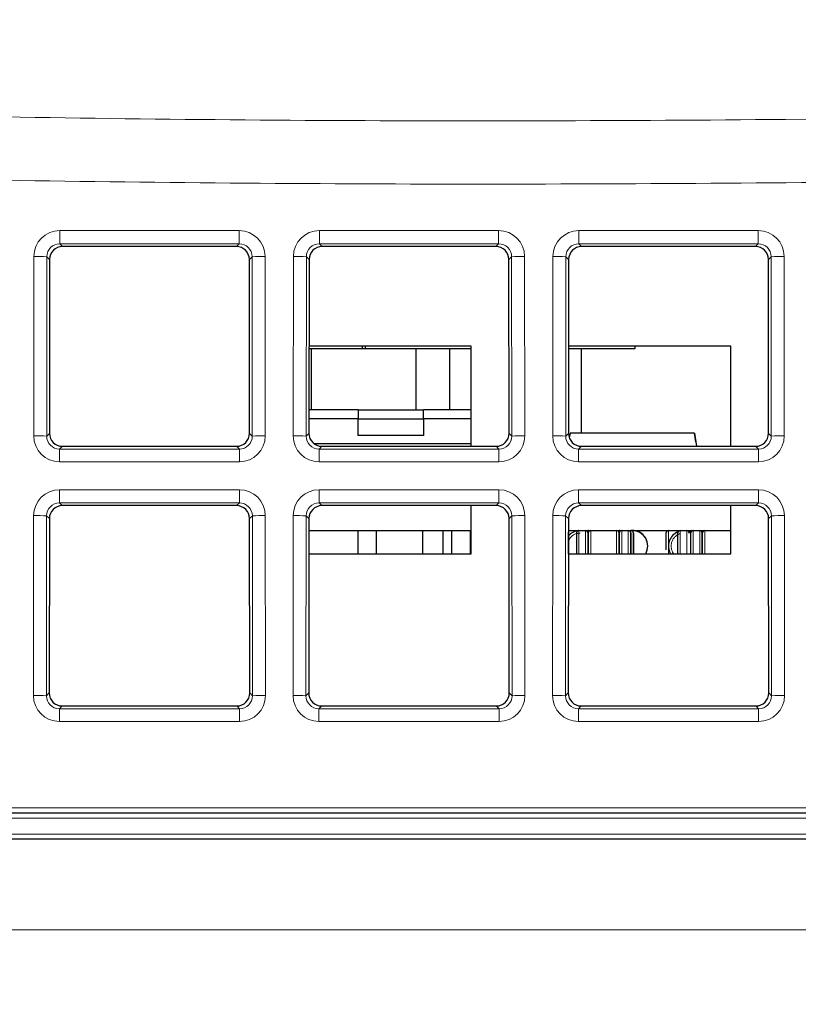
# Paper-space layout 'Blatt5' of a CAD drawing. Header units: millimetres. Extents: x 5 to 418, y 2 to 292.
# Tile 16 of 33: x 175 to 190, y 217 to 236. Entities that reach past the tile are written whole.
import ezdxf

# ---------------------------------------------------------------- set-up
doc = ezdxf.new("R2010")
doc.units = ezdxf.units.MM
doc.layers.add('SLD-0', color=7, linetype='Continuous')
doc.styles.add('SLDTEXTSTYLE1', font='TXT', dxfattribs={"width": 0.605})
doc.dimstyles.new('SLDDIMSTYLE4', dxfattribs={"dimtxt": 3.5, "dimasz": 3.302, "dimexe": 0, "dimexo": 0.0625, "dimgap": 0.875, "dimtad": 1, "dimlfac": 2, "dimrnd": 1e-09, "dimzin": 12, "dimdsep": 46, "dimtxsty": 'SLDTEXTSTYLE1', "dimsah": 1, "dimcen": 0.09, "dimadec": 0, "dimazin": 3, "dimtfac": 1, "dimtofl": 0, "dimtmove": 0, "dimatfit": 3, "dimfxl": 1, "dimfrac": 2, "dimtolj": 1, "dimtzin": 12, "dimarcsym": 0})

# ---------------------------------------------------------------- blocks, each defined once
blk = doc.blocks.new('_D_29')
at = {"layer": 'SLD-0', "color": 7}
for p, q in [((124.452, 158.08), (124.452, 265.479)), ((320.452, 158.08), (320.452, 265.479)), ((124.452, 264.479), (320.452, 264.479))]:
    blk.add_line(p, q, dxfattribs=at)
for points in [[(124.452, 264.479), (127.754, 263.971), (127.754, 264.987)], [(320.452, 264.479), (317.15, 264.987), (317.15, 263.971)]]:
    blk.add_solid(points, dxfattribs=at)
at = {"layer": 'SLD-0', "color": 7, "insert": (218.442, 268.99), "char_height": 3.5, "attachment_point": 1, "style": 'SLDTEXTSTYLE1'}
blk.add_mtext('392', dxfattribs=at)

psp = doc.layouts.new('Blatt5')

# ---------------------------------------------------------------- linework, layer by layer
at = {"color": 7, "linetype": 'Continuous', "lineweight": 18}
for p, q in [((176.2251, 231.7606), (179.6795, 231.7606)), ((176.2251, 231.5066), (176.2251, 231.7606)), ((179.6795, 231.5066), (179.6795, 231.7606)), ((181.2251, 231.7606), (184.6795, 231.7606)), ((181.2251, 231.5066), (181.2251, 231.7606)), ((184.6795, 231.5066), (184.6795, 231.7606)), ((186.2251, 231.7606), (189.6795, 231.7606)), ((186.2251, 231.5066), (186.2251, 231.7606)), ((189.6795, 231.5066), (189.6795, 231.7606)), ((179.6795, 231.5066), (176.2251, 231.5066)), ((176.2251, 231.5066), (176.2779, 231.4538)), ((179.6267, 231.4538), (179.6795, 231.5066)), ((184.6795, 231.5066), (181.2251, 231.5066)), ((181.2251, 231.5066), (181.2779, 231.4538)), ((184.6267, 231.4538), (184.6795, 231.5066)), ((189.6795, 231.5066), (186.2251, 231.5066)), ((186.2251, 231.5066), (186.2779, 231.4538)), ((189.6267, 231.4538), (189.6795, 231.5066)), ((175.7222, 227.8033), (175.7253, 231.2618)), ((175.975, 231.2574), (175.9718, 227.7989)), ((176.028, 231.2044), (175.975, 231.2574)), ((179.9296, 231.2574), (179.8766, 231.2044)), ((179.9328, 227.7989), (179.9296, 231.2574)), ((180.1793, 231.2618), (180.1824, 227.8033)), ((180.7222, 227.8033), (180.7253, 231.2618)), ((180.975, 231.2574), (180.9718, 227.7989)), ((181.028, 231.2044), (180.975, 231.2574)), ((184.9296, 231.2574), (184.8766, 231.2044)), ((184.9328, 227.7989), (184.9296, 231.2574)), ((185.1793, 231.2618), (185.1824, 227.8033)), ((185.7222, 227.8033), (185.7253, 231.2618)), ((185.975, 231.2574), (185.9718, 227.7989)), ((186.028, 231.2044), (185.975, 231.2574)), ((189.9296, 231.2574), (189.8766, 231.2044)), ((189.9328, 227.7989), (189.9296, 231.2574)), ((190.1793, 231.2618), (190.1824, 227.8033)), ((175.9718, 227.7989), (176.025, 227.8521)), ((179.8796, 227.8521), (179.9328, 227.7989)), ((180.9718, 227.7989), (181.025, 227.8521)), ((184.8796, 227.8521), (184.9328, 227.7989)), ((185.9718, 227.7989), (186.025, 227.8521)), ((189.8796, 227.8521), (189.9328, 227.7989)), ((176.2744, 227.6022), (176.221, 227.5488)), ((179.6836, 227.5488), (179.6302, 227.6022)), ((181.2744, 227.6022), (181.221, 227.5488)), ((184.6836, 227.5488), (184.6302, 227.6022)), ((186.2744, 227.6022), (186.221, 227.5488)), ((189.6836, 227.5488), (189.6302, 227.6022)), ((176.221, 227.3035), (176.221, 227.5488)), ((176.221, 227.5488), (179.6836, 227.5488)), ((179.6836, 227.3035), (179.6836, 227.5488)), ((181.221, 227.3035), (181.221, 227.5488)), ((181.221, 227.5488), (184.6836, 227.5488)), ((184.6836, 227.3035), (184.6836, 227.5488)), ((186.221, 227.3035), (186.221, 227.5488)), ((186.221, 227.5488), (189.6836, 227.5488)), ((189.6836, 227.3035), (189.6836, 227.5488)), ((179.6836, 227.3035), (176.221, 227.3035)), ((184.6836, 227.3035), (181.221, 227.3035)), ((189.6836, 227.3035), (186.221, 227.3035)), ((176.2205, 226.7652), (179.6841, 226.7652)), ((176.2205, 226.5112), (176.2205, 226.7652)), ((179.6841, 226.5112), (179.6841, 226.7652)), ((181.2205, 226.7652), (184.6841, 226.7652)), ((181.2205, 226.5112), (181.2205, 226.7652)), ((184.6841, 226.5112), (184.6841, 226.7652)), ((186.2205, 226.7652), (189.6841, 226.7652)), ((186.2205, 226.5112), (186.2205, 226.7652)), ((189.6841, 226.5112), (189.6841, 226.7652)), ((179.6841, 226.5112), (176.2205, 226.5112)), ((176.2205, 226.5112), (176.2733, 226.4584)), ((179.6312, 226.4584), (179.6841, 226.5112)), ((184.6841, 226.5112), (181.2205, 226.5112)), ((181.2205, 226.5112), (181.2733, 226.4584)), ((184.6312, 226.4584), (184.6841, 226.5112)), ((189.6841, 226.5112), (186.2205, 226.5112)), ((186.2205, 226.5112), (186.2733, 226.4584)), ((189.6312, 226.4584), (189.6841, 226.5112)), ((175.7176, 222.7987), (175.7208, 226.2663)), ((175.9704, 226.262), (175.9672, 222.7944)), ((176.0235, 226.2089), (175.9704, 226.262)), ((179.9342, 226.262), (179.8811, 226.2089)), ((179.9373, 222.7944), (179.9342, 226.262)), ((180.1838, 226.2663), (180.187, 222.7987)), ((180.7176, 222.7987), (180.7208, 226.2663)), ((180.9704, 226.262), (180.9672, 222.7944)), ((181.0235, 226.2089), (180.9704, 226.262)), ((184.9342, 226.262), (184.8811, 226.2089)), ((184.9373, 222.7944), (184.9342, 226.262)), ((185.1838, 226.2663), (185.187, 222.7987)), ((185.7176, 222.7987), (185.7208, 226.2663)), ((185.9704, 226.262), (185.9672, 222.7944)), ((186.0235, 226.2089), (185.9704, 226.262)), ((189.9342, 226.262), (189.8811, 226.2089)), ((189.9373, 222.7944), (189.9342, 226.262)), ((190.1838, 226.2663), (190.187, 222.7987)), ((186.2273, 225.5298), (186.2273, 225.9798)), ((186.3523, 225.5298), (186.3523, 225.9798)), ((186.4023, 225.9798), (186.4023, 225.5298)), ((186.4523, 225.9798), (186.4523, 225.5298)), ((186.9523, 225.5298), (186.9523, 225.9798)), ((187.0023, 225.5298), (187.0023, 225.9798)), ((187.0523, 225.5298), (187.0523, 225.9798)), ((187.1773, 225.5298), (187.1773, 225.9798)), ((187.2273, 225.9798), (187.2273, 225.5298)), ((187.9523, 225.9798), (187.9523, 225.5298)), ((188.1773, 225.9798), (188.1773, 225.5298)), ((188.3023, 225.9798), (188.3023, 225.5298)), ((188.4023, 225.9798), (188.4023, 225.9731)), ((188.4273, 225.5298), (188.4273, 225.9798)), ((188.5523, 225.5298), (188.5523, 225.9798)), ((188.6523, 225.9798), (188.6523, 225.5298)), ((175.9672, 222.7944), (176.0204, 222.8475)), ((179.8842, 222.8475), (179.9373, 222.7944)), ((180.9672, 222.7944), (181.0204, 222.8475)), ((184.8842, 222.8475), (184.9373, 222.7944)), ((185.9672, 222.7944), (186.0204, 222.8475)), ((189.8842, 222.8475), (189.9373, 222.7944)), ((176.2698, 222.5976), (176.2164, 222.5442)), ((176.2164, 222.2989), (176.2164, 222.5442)), ((176.2164, 222.5442), (179.6881, 222.5442)), ((179.6881, 222.5442), (179.6348, 222.5976)), ((179.6881, 222.2989), (179.6881, 222.5442)), ((181.2698, 222.5976), (181.2164, 222.5442)), ((181.2164, 222.2989), (181.2164, 222.5442)), ((181.2164, 222.5442), (184.6881, 222.5442)), ((184.6881, 222.5442), (184.6348, 222.5976)), ((184.6881, 222.2989), (184.6881, 222.5442)), ((186.2698, 222.5976), (186.2164, 222.5442)), ((186.2164, 222.2989), (186.2164, 222.5442)), ((186.2164, 222.5442), (189.6881, 222.5442)), ((189.6881, 222.5442), (189.6348, 222.5976)), ((189.6881, 222.2989), (189.6881, 222.5442)), ((179.6881, 222.2989), (176.2164, 222.2989)), ((184.6881, 222.2989), (181.2164, 222.2989)), ((189.6881, 222.2989), (186.2164, 222.2989)), ((142.4844, 220.6315), (221.4566, 220.6315)), ((221.4231, 220.435), (142.9293, 220.435)), ((142.9456, 220.1245), (221.3684, 220.1245)), ((141.7023, 218.2798), (303.2023, 218.2798))]:
    psp.add_line(p, q, dxfattribs=at)
at = {"color": 7, "linetype": 'Continuous', "lineweight": 25}
for p, q in [((179.6267, 231.4538), (176.2779, 231.4538)), ((184.6267, 231.4538), (181.2779, 231.4538)), ((189.6267, 231.4538), (186.2779, 231.4538)), ((176.028, 231.2044), (176.025, 227.8521)), ((179.8796, 227.8521), (179.8766, 231.2044)), ((181.028, 231.2044), (181.025, 227.8521)), ((184.8796, 227.8521), (184.8766, 231.2044)), ((186.028, 231.2044), (186.025, 227.8521)), ((189.8796, 227.8521), (189.8766, 231.2044)), ((184.1523, 229.5298), (181.0265, 229.5298)), ((182.1061, 229.4798), (181.0265, 229.4798)), ((181.0761, 228.3048), (181.0761, 229.4798)), ((182.0561, 229.4798), (182.0561, 229.5298)), ((184.1523, 229.4798), (182.0561, 229.4798)), ((182.1061, 229.5298), (182.1061, 229.4798)), ((183.0861, 229.4798), (183.0861, 228.3048)), ((183.7361, 228.3048), (183.7361, 229.4798)), ((184.1523, 227.6022), (184.1523, 229.5298)), ((189.1523, 229.5298), (186.0265, 229.5298)), ((187.3061, 229.4798), (186.0265, 229.4798)), ((186.2761, 227.8548), (186.2761, 229.4798)), ((187.3061, 229.5298), (187.3061, 229.4798)), ((187.3061, 229.5298), (187.3061, 229.4798)), ((187.3061, 229.4798), (187.3061, 229.4798)), ((189.1523, 227.6022), (189.1523, 229.5298)), ((181.9753, 228.3048), (181.0254, 228.3048)), ((181.9753, 228.3048), (183.2293, 228.3048)), ((184.1523, 228.3048), (183.2293, 228.3048)), ((181.967, 228.1298), (181.0252, 228.1298)), ((181.967, 228.1298), (183.2375, 228.1298)), ((184.1523, 228.1298), (183.2375, 228.1298)), ((183.2351, 227.8121), (181.9695, 227.8121)), ((186.0552, 227.8548), (186.0397, 227.7671)), ((188.4494, 227.8548), (186.0552, 227.8548)), ((188.4494, 227.8548), (188.4939, 227.6022)), ((188.4494, 227.8548), (188.4939, 227.6022)), ((188.4494, 227.8548), (188.4494, 227.8548)), ((188.4785, 227.6898), (188.4494, 227.8548)), ((188.4494, 227.8548), (188.4785, 227.6898)), ((176.2744, 227.6022), (179.6302, 227.6022)), ((181.1212, 227.6548), (184.1523, 227.6548)), ((181.2744, 227.6022), (184.6302, 227.6022)), ((186.2744, 227.6022), (189.6302, 227.6022)), ((188.4785, 227.6898), (188.4785, 227.6898)), ((179.6312, 226.4584), (176.2733, 226.4584)), ((184.6312, 226.4584), (181.2733, 226.4584)), ((184.1523, 225.5298), (184.1523, 226.4584)), ((189.6312, 226.4584), (186.2733, 226.4584)), ((189.1523, 225.5298), (189.1523, 226.4584)), ((176.0235, 226.2089), (176.0204, 222.8475)), ((179.8842, 222.8475), (179.8811, 226.2089)), ((181.0235, 226.2089), (181.0204, 222.8475)), ((184.8842, 222.8475), (184.8811, 226.2089)), ((186.0235, 226.2089), (186.0204, 222.8475)), ((189.8842, 222.8475), (189.8811, 226.2089)), ((181.0232, 225.9798), (184.1523, 225.9798)), ((181.971, 225.5298), (181.971, 225.9798)), ((182.3246, 225.5298), (182.3246, 225.9798)), ((183.2111, 225.9798), (183.2111, 225.5298)), ((183.6111, 225.5298), (183.6111, 225.9798)), ((183.7741, 225.9798), (183.7741, 225.5298)), ((184.1277, 225.9798), (184.1277, 225.5298)), ((186.0232, 225.9798), (189.1523, 225.9798)), ((186.1511, 225.9622), (186.1511, 225.9798)), ((188.3618, 225.9591), (188.334, 225.9684)), ((188.3618, 225.9591), (188.334, 225.9684)), ((188.3523, 225.9798), (188.3879, 225.9776)), ((181.0228, 225.5298), (184.1523, 225.5298)), ((186.0228, 225.5298), (189.1523, 225.5298)), ((176.2698, 222.5976), (179.6348, 222.5976)), ((181.2698, 222.5976), (184.6348, 222.5976)), ((186.2698, 222.5976), (189.6348, 222.5976)), ((221.4566, 220.5298), (142.4844, 220.5298)), ((303.2023, 220.0298), (141.7023, 220.0298))]:
    psp.add_line(p, q, dxfattribs=at)
at = {"color": 7, "linetype": 'Continuous', "lineweight": 25, "flags": 128}
for points in [[(184.1277, 225.9582), (184.1458, 225.9512), (184.1523, 225.9484)], [(184.1523, 225.9484), (184.1458, 225.9512), (184.1277, 225.9582)], [(188.3167, 225.9776), (188.3523, 225.9798), (188.3879, 225.9776)]]:
    psp.add_lwpolyline(points, dxfattribs=at)
at = {"color": 7, "linetype": 'Continuous', "lineweight": 18}
for centre, start, end in [((175.7797, 227.2308), 87.22407, 90.77349), ((180.1248, 227.2308), 89.22651, 92.77593), ((180.7797, 227.2308), 87.22407, 90.77349), ((185.1248, 227.2308), 89.22651, 92.77593), ((185.7797, 227.2308), 87.22407, 90.77349), ((190.1248, 227.2308), 89.22651, 92.77593), ((175.7766, 223.7724), 87.22407, 90.77349), ((180.128, 223.7724), 89.22651, 92.77593), ((180.7766, 223.7724), 87.22407, 90.77349), ((185.128, 223.7724), 89.22651, 92.77593), ((185.7766, 223.7724), 87.22407, 90.77349), ((190.128, 223.7724), 89.22651, 92.77593), ((175.7752, 222.2354), 87.22407, 90.77349), ((180.1294, 222.2354), 89.22651, 92.77593), ((180.7752, 222.2354), 87.22407, 90.77349), ((185.1294, 222.2354), 89.22651, 92.77593), ((185.7752, 222.2354), 87.22407, 90.77349), ((190.1294, 222.2354), 89.22651, 92.77593), ((175.772, 218.7678), 87.22407, 90.77349), ((180.1326, 218.7678), 89.22651, 92.77593), ((180.772, 218.7678), 87.22407, 90.77349), ((185.1326, 218.7678), 89.22651, 92.77593), ((185.772, 218.7678), 87.22407, 90.77349), ((190.1326, 218.7678), 89.22651, 92.77593)]:
    psp.add_arc(centre, 4.0313, start, end, dxfattribs=at)
at = {"color": 7, "linetype": 'Continuous', "lineweight": 25}
for centre, radius, start, end in [((185.9773, 225.9298), 0.05, 0, 23.29177), ((186.2523, 225.6798), 0.3, 98.0265, 139.30766), ((186.2273, 225.9298), 0.05, 90, 180), ((186.3523, 225.9298), 0.05, 0, 90), ((186.4523, 225.9298), 0.05, 90, 180), ((186.4023, 225.9298), 0.05, 59.99952, 90), ((186.9523, 225.9298), 0.05, 0, 90), ((187.0523, 225.9298), 0.05, 90, 180), ((187.0023, 225.9298), 0.05, 59.99952, 90), ((187.1773, 225.9298), 0.05, 0, 90), ((187.2273, 225.9298), 0.05, 0, 90), ((187.2523, 225.6798), 0.3, 330, 93.39465), ((187.2523, 225.6798), 0.3, 330, 90), ((187.9523, 225.9298), 0.05, 90, 180), ((188.2523, 225.6798), 0.3, 113.11072, 210), ((188.1773, 225.9298), 0.05, 90, 180), ((188.3023, 225.9298), 0.05, 0, 90), ((188.4023, 225.9298), 0.05, 90, 180), ((188.4273, 225.9298), 0.05, 90, 180), ((188.5523, 225.9298), 0.05, 0, 90), ((188.6523, 225.9298), 0.05, 90, 180)]:
    psp.add_arc(centre, radius, start, end, dxfattribs=at)
at = {"color": 7, "linetype": 'Continuous', "lineweight": 18}
for centre, major_axis, ratio, start_param, end_param in [((176.226, 231.2604), (0.4261, -0.2634), 0.9979617, 2.1253446, 3.6934019), ((179.6786, 231.2604), (0.4261, 0.2634), 0.9979617, 5.7313761, 7.2994334), ((181.226, 231.2604), (0.4261, -0.2634), 0.9979617, 2.1253446, 3.6934019), ((184.6786, 231.2604), (0.4261, 0.2634), 0.9979617, 5.7313761, 7.2994334), ((186.226, 231.2604), (0.4261, -0.2634), 0.9979617, 2.1253446, 3.6934019), ((189.6786, 231.2604), (0.4261, 0.2634), 0.9979617, 5.7313761, 7.2994334), ((176.226, 231.256), (0.2008, -0.1516), 0.9933986, 2.2177606, 3.7858179), ((179.6786, 231.256), (0.2008, 0.1516), 0.9933986, 5.6389601, 7.2070174), ((181.226, 231.256), (0.2008, -0.1516), 0.9933986, 2.2177606, 3.7858179), ((184.6786, 231.256), (0.2008, 0.1516), 0.9933986, 5.6389601, 7.2070174), ((186.226, 231.256), (0.2008, -0.1516), 0.9933986, 2.2177606, 3.7858179), ((189.6786, 231.256), (0.2008, 0.1516), 0.9933986, 5.6389601, 7.2070174), ((176.2229, 227.8047), (0.3089, 0.3955), 0.9962403, 2.234797, 3.8028543), ((176.2229, 227.8003), (0.1619, 0.1938), 0.9898801, 2.2670539, 3.8351112), ((179.6817, 227.8047), (-0.3089, 0.3955), 0.9962403, 2.480331, 4.0483883), ((179.6817, 227.8003), (-0.1619, 0.1938), 0.9898801, 2.4480741, 4.0161314), ((181.2229, 227.8047), (0.3089, 0.3955), 0.9962403, 2.234797, 3.8028543), ((181.2229, 227.8003), (0.1619, 0.1938), 0.9898801, 2.2670539, 3.8351112), ((184.6817, 227.8047), (-0.3089, 0.3955), 0.9962403, 2.480331, 4.0483883), ((184.6817, 227.8003), (-0.1619, 0.1938), 0.9898801, 2.4480741, 4.0161314), ((186.2229, 227.8047), (0.3089, 0.3955), 0.9962403, 2.234797, 3.8028543), ((186.2229, 227.8003), (0.1619, 0.1938), 0.9898801, 2.2670539, 3.8351112), ((189.6817, 227.8047), (-0.3089, 0.3955), 0.9962403, 2.480331, 4.0483883), ((189.6817, 227.8003), (-0.1619, 0.1938), 0.9898801, 2.4480741, 4.0161314), ((176.2214, 226.265), (0.4261, -0.2634), 0.9979617, 2.1253446, 3.6934019), ((179.6831, 226.265), (0.4261, 0.2634), 0.9979617, 5.7313761, 7.2994334), ((181.2214, 226.265), (0.4261, -0.2634), 0.9979617, 2.1253446, 3.6934019), ((184.6831, 226.265), (0.4261, 0.2634), 0.9979617, 5.7313761, 7.2994334), ((186.2214, 226.265), (0.4261, -0.2634), 0.9979617, 2.1253446, 3.6934019), ((189.6831, 226.265), (0.4261, 0.2634), 0.9979617, 5.7313761, 7.2994334), ((176.2214, 226.2606), (0.2008, -0.1516), 0.9933986, 2.2177606, 3.7858179), ((179.6831, 226.2606), (0.2008, 0.1516), 0.9933986, 5.6389601, 7.2070174), ((181.2214, 226.2606), (0.2008, -0.1516), 0.9933986, 2.2177606, 3.7858179), ((184.6831, 226.2606), (0.2008, 0.1516), 0.9933986, 5.6389601, 7.2070174), ((186.2214, 226.2606), (0.2008, -0.1516), 0.9933986, 2.2177606, 3.7858179), ((189.6831, 226.2606), (0.2008, 0.1516), 0.9933986, 5.6389601, 7.2070174), ((176.2183, 222.8001), (0.3089, 0.3955), 0.9962403, 2.234797, 3.8028543), ((176.2183, 222.7957), (0.1619, 0.1938), 0.9898801, 2.2670539, 3.8351112), ((179.6863, 222.8001), (-0.3089, 0.3955), 0.9962403, 2.480331, 4.0483883), ((179.6863, 222.7957), (-0.1619, 0.1938), 0.9898801, 2.4480741, 4.0161314), ((181.2183, 222.8001), (0.3089, 0.3955), 0.9962403, 2.234797, 3.8028543), ((181.2183, 222.7957), (0.1619, 0.1938), 0.9898801, 2.2670539, 3.8351112), ((184.6863, 222.8001), (-0.3089, 0.3955), 0.9962403, 2.480331, 4.0483883), ((184.6863, 222.7957), (-0.1619, 0.1938), 0.9898801, 2.4480741, 4.0161314), ((186.2183, 222.8001), (0.3089, 0.3955), 0.9962403, 2.234797, 3.8028543), ((186.2183, 222.7957), (0.1619, 0.1938), 0.9898801, 2.2670539, 3.8351112), ((189.6863, 222.8001), (-0.3089, 0.3955), 0.9962403, 2.480331, 4.0483883), ((189.6863, 222.7957), (-0.1619, 0.1938), 0.9898801, 2.4480741, 4.0161314)]:
    psp.add_ellipse(centre, major_axis=major_axis, ratio=ratio, start_param=start_param, end_param=end_param, dxfattribs=at)
at = {"color": 7, "linetype": 'Continuous', "lineweight": 25}
for centre, major_axis, ratio, start_param, end_param in [((176.2784, 231.2037), (0.2131, -0.1317), 0.9979617, 2.1253446, 3.6934019), ((179.6262, 231.2037), (0.2131, 0.1317), 0.9979617, 5.7313761, 7.2994334), ((181.2784, 231.2037), (0.2131, -0.1317), 0.9979617, 2.1253446, 3.6934019), ((184.6262, 231.2037), (0.2131, 0.1317), 0.9979617, 5.7313761, 7.2994334), ((186.2784, 231.2037), (0.2131, -0.1317), 0.9979617, 2.1253446, 3.6934019), ((189.6262, 231.2037), (0.2131, 0.1317), 0.9979617, 5.7313761, 7.2994334), ((182.6023, 228.3048), (0, 3.5559), 0.176327, 1.5707963, 1.6200303), ((182.6023, 228.3048), (0, 3.5559), 0.176327, 4.663155, 4.712389), ((182.6023, 228.1298), (0, 3.6027), 0.176327, 1.5707963, 1.6590744), ((182.6023, 228.1298), (0, 3.6027), 0.176327, 4.6241109, 4.712389), ((176.2753, 227.8528), (0.1545, 0.1978), 0.9962403, 2.234797, 3.8028543), ((179.6293, 227.8528), (-0.1545, 0.1978), 0.9962403, 2.480331, 4.0483883), ((181.2753, 227.8528), (0.1545, 0.1978), 0.9962403, 2.234797, 3.8028543), ((184.6293, 227.8528), (-0.1545, 0.1978), 0.9962403, 2.480331, 4.0483883), ((186.2753, 227.8528), (0.1545, 0.1978), 0.9962403, 2.234797, 3.8028543), ((189.6293, 227.8528), (-0.1545, 0.1978), 0.9962403, 2.480331, 4.0483883), ((176.2738, 226.2082), (0.2131, -0.1317), 0.9979617, 2.1253446, 3.6934019), ((179.6308, 226.2082), (0.2131, 0.1317), 0.9979617, 5.7313761, 7.2994334), ((181.2738, 226.2082), (0.2131, -0.1317), 0.9979617, 2.1253446, 3.6934019), ((184.6308, 226.2082), (0.2131, 0.1317), 0.9979617, 5.7313761, 7.2994334), ((186.2738, 226.2082), (0.2131, -0.1317), 0.9979617, 2.1253446, 3.6934019), ((189.6308, 226.2082), (0.2131, 0.1317), 0.9979617, 5.7313761, 7.2994334), ((176.2707, 222.8482), (0.1545, 0.1978), 0.9962403, 2.234797, 3.8028543), ((179.6339, 222.8482), (-0.1545, 0.1978), 0.9962403, 2.480331, 4.0483883), ((181.2707, 222.8482), (0.1545, 0.1978), 0.9962403, 2.234797, 3.8028543), ((184.6339, 222.8482), (-0.1545, 0.1978), 0.9962403, 2.480331, 4.0483883), ((186.2707, 222.8482), (0.1545, 0.1978), 0.9962403, 2.234797, 3.8028543), ((189.6339, 222.8482), (-0.1545, 0.1978), 0.9962403, 2.480331, 4.0483883)]:
    psp.add_ellipse(centre, major_axis=major_axis, ratio=ratio, start_param=start_param, end_param=end_param, dxfattribs=at)
at = {"color": 7, "linetype": 'Continuous', "lineweight": 18}
for points, knots in [([(153.2225, 234.7031), (159.3804, 234.4366), (171.702, 233.9034), (188.571, 233.8245), (203.3816, 234.1201), (216.1295, 234.6347), (224.336, 235.1767), (228.4401, 235.4477)], [0, 0, 0, 0, 0.2456541, 0.4915361, 0.6722043, 0.8360684, 1, 1, 1, 1]), ([(228.5291, 234.2298), (222.153, 233.8286), (209.3944, 233.0259), (190.4365, 232.6019), (171.6811, 232.6806), (159.3342, 233.2159), (153.158, 233.4837)], [0, 0, 0, 0, 0.254103, 0.5084582, 0.7541151, 1, 1, 1, 1]), ([(186.0273, 225.7862), (186.0322, 225.7966), (186.0445, 225.8225), (186.0745, 225.8576), (186.1139, 225.8901), (186.1723, 225.9212), (186.2209, 225.9264), (186.2523, 225.9298)], [0, 0, 0, 0, 0.1231128, 0.3047426, 0.4854209, 0.6670512, 1, 1, 1, 1]), ([(188.0537, 225.5298), (188.0501, 225.5339), (188.0355, 225.551), (188.0124, 225.6003), (187.996, 225.6796), (188.0117, 225.7598), (188.0418, 225.8179), (188.0742, 225.858), (188.1143, 225.8889), (188.1447, 225.9094), (188.1628, 225.9127), (188.164, 225.9129)], [0, 0, 0, 0, 0.0351836, 0.1456891, 0.3482581, 0.5508271, 0.6607531, 0.7712583, 0.8811846, 0.99169, 1, 1, 1, 1])]:
    psp.add_open_spline(points, degree=3, knots=knots, dxfattribs=at)
at = {"color": 7, "linetype": 'Continuous', "lineweight": 25}
for points, knots in [([(186.0273, 225.9298), (186.0273, 225.9264), (186.0273, 225.9212), (186.0273, 225.8901), (186.0273, 225.8578), (186.0273, 225.8182), (186.0273, 225.7873), (186.0273, 225.7718)], [0, 0, 0, 0, 0.3148258, 0.4856691, 0.6574125, 0.8282562, 1, 1, 1, 1]), ([(186.0273, 225.5298), (186.0273, 225.5339), (186.0273, 225.551), (186.0273, 225.6003), (186.0273, 225.6796), (186.0273, 225.7597), (186.0273, 225.8179), (186.0273, 225.8577), (186.0273, 225.8901), (186.0273, 225.9212), (186.0273, 225.9264), (186.0273, 225.9298)], [0, 0, 0, 0, 0.0294606, 0.1219912, 0.2916102, 0.4612291, 0.5532745, 0.6458049, 0.7378505, 0.830381, 1, 1, 1, 1]), ([(186.1773, 225.9298), (186.1773, 225.9264), (186.1773, 225.9212), (186.1773, 225.8901), (186.1773, 225.8578), (186.1773, 225.818), (186.1773, 225.7598), (186.1773, 225.7112), (186.1773, 225.6798)], [0, 0, 0, 0, 0.239443, 0.369379, 0.4999997, 0.629936, 0.760557, 1, 1, 1, 1]), ([(186.4023, 225.9298), (186.4023, 225.9264), (186.4023, 225.9212), (186.4023, 225.8901), (186.4023, 225.8577), (186.4023, 225.8179), (186.4023, 225.7597), (186.4023, 225.6796), (186.4023, 225.6003), (186.4023, 225.551), (186.4023, 225.5339), (186.4023, 225.5298)], [0, 0, 0, 0, 0.169619, 0.2621495, 0.3541951, 0.4467255, 0.5387709, 0.7083898, 0.8780088, 0.9705394, 1, 1, 1, 1]), ([(186.4023, 225.6798), (186.4023, 225.7112), (186.4023, 225.7598), (186.4023, 225.818), (186.4023, 225.8578), (186.4023, 225.8901), (186.4023, 225.9212), (186.4023, 225.9264), (186.4023, 225.9298)], [0, 0, 0, 0, 0.239443, 0.370064, 0.5000003, 0.630621, 0.760557, 1, 1, 1, 1]), ([(186.4023, 225.9298), (186.4023, 225.9264), (186.4023, 225.9212), (186.4023, 225.8901), (186.4023, 225.8577), (186.4023, 225.8179), (186.4023, 225.7597), (186.4023, 225.6796), (186.4023, 225.6003), (186.4023, 225.551), (186.4023, 225.5339), (186.4023, 225.5298)], [0, 0, 0, 0, 0.169619, 0.2621495, 0.3541951, 0.4467255, 0.5387709, 0.7083898, 0.8780088, 0.9705394, 1, 1, 1, 1]), ([(187.0023, 225.5298), (187.0023, 225.5339), (187.0023, 225.551), (187.0023, 225.6003), (187.0023, 225.6796), (187.0023, 225.7597), (187.0023, 225.8179), (187.0023, 225.8577), (187.0023, 225.8901), (187.0023, 225.9212), (187.0023, 225.9264), (187.0023, 225.9298)], [0, 0, 0, 0, 0.0294606, 0.1219912, 0.2916102, 0.4612291, 0.5532745, 0.6458049, 0.7378505, 0.830381, 1, 1, 1, 1]), ([(187.0023, 225.5298), (187.0023, 225.534), (187.0023, 225.5511), (187.0023, 225.6004), (187.0023, 225.6796), (187.0023, 225.7598), (187.0023, 225.818), (187.0023, 225.8578), (187.0023, 225.8901), (187.0023, 225.9212), (187.0023, 225.9264), (187.0023, 225.9298)], [0, 0, 0, 0, 0.0299735, 0.1220162, 0.2916304, 0.4612445, 0.5537724, 0.6458154, 0.7383431, 0.8303859, 1, 1, 1, 1]), ([(187.0023, 225.9298), (187.0023, 225.9264), (187.0023, 225.9212), (187.0023, 225.8901), (187.0023, 225.8578), (187.0023, 225.818), (187.0023, 225.7598), (187.0023, 225.7112), (187.0023, 225.6798)], [0, 0, 0, 0, 0.239443, 0.369379, 0.4999997, 0.629936, 0.760557, 1, 1, 1, 1]), ([(187.2273, 225.9298), (187.2273, 225.9264), (187.2273, 225.9212), (187.2273, 225.8901), (187.2273, 225.8577), (187.2273, 225.8179), (187.2273, 225.7597), (187.2273, 225.6796), (187.2273, 225.6003), (187.2273, 225.551), (187.2273, 225.5339), (187.2273, 225.5298)], [0, 0, 0, 0, 0.169619, 0.2621495, 0.3541951, 0.4467255, 0.5387709, 0.7083898, 0.8780088, 0.9705394, 1, 1, 1, 1]), ([(187.2273, 225.6798), (187.2273, 225.7112), (187.2273, 225.7598), (187.2273, 225.818), (187.2273, 225.8578), (187.2273, 225.8901), (187.2273, 225.9212), (187.2273, 225.9264), (187.2273, 225.9298)], [0, 0, 0, 0, 0.239443, 0.370064, 0.5000003, 0.630621, 0.760557, 1, 1, 1, 1]), ([(187.2773, 225.5298), (187.2773, 225.5339), (187.2773, 225.551), (187.2773, 225.6003), (187.2773, 225.6796), (187.2773, 225.7597), (187.2773, 225.8179), (187.2773, 225.8577), (187.2773, 225.8901), (187.2773, 225.9212), (187.2773, 225.9264), (187.2773, 225.9298)], [0, 0, 0, 0, 0.0294606, 0.1219912, 0.2916102, 0.4612291, 0.5532745, 0.6458049, 0.7378505, 0.830381, 1, 1, 1, 1]), ([(187.2773, 225.9298), (187.2773, 225.9264), (187.2773, 225.9212), (187.2773, 225.8901), (187.2773, 225.8578), (187.2773, 225.818), (187.2773, 225.7598), (187.2773, 225.7112), (187.2773, 225.6798)], [0, 0, 0, 0, 0.239443, 0.369379, 0.4999997, 0.629936, 0.760557, 1, 1, 1, 1]), ([(187.9023, 225.9298), (187.9023, 225.9254), (187.9023, 225.9187), (187.9023, 225.8782), (187.9023, 225.8362), (187.9023, 225.7845), (187.9023, 225.7088), (187.9023, 225.6456), (187.9023, 225.6048)], [0, 0, 0, 0, 0.239443, 0.369458, 0.4999998, 0.6300151, 0.760557, 1, 1, 1, 1]), ([(188.1273, 225.9298), (188.1273, 225.9264), (188.1273, 225.9212), (188.1273, 225.8901), (188.1273, 225.8578), (188.1273, 225.818), (188.1273, 225.7598), (188.1273, 225.7112), (188.1273, 225.6798)], [0, 0, 0, 0, 0.239443, 0.369379, 0.4999997, 0.629936, 0.760557, 1, 1, 1, 1]), ([(188.3773, 225.9298), (188.3773, 225.9264), (188.3773, 225.9212), (188.3773, 225.8901), (188.3773, 225.8578), (188.3773, 225.818), (188.3773, 225.7598), (188.3773, 225.7112), (188.3773, 225.6798)], [0, 0, 0, 0, 0.239443, 0.369379, 0.4999997, 0.629936, 0.760557, 1, 1, 1, 1]), ([(188.6023, 225.9298), (188.6023, 225.9264), (188.6023, 225.9212), (188.6023, 225.8901), (188.6023, 225.8577), (188.6023, 225.8179), (188.6023, 225.7597), (188.6023, 225.6796), (188.6023, 225.6003), (188.6023, 225.551), (188.6023, 225.5339), (188.6023, 225.5298)], [0, 0, 0, 0, 0.169619, 0.2621495, 0.3541951, 0.4467255, 0.5387709, 0.7083898, 0.8780088, 0.9705394, 1, 1, 1, 1]), ([(188.6023, 225.9298), (188.6023, 225.9264), (188.6023, 225.9212), (188.6023, 225.8901), (188.6023, 225.8577), (188.6023, 225.8179), (188.6023, 225.7597), (188.6023, 225.6796), (188.6023, 225.6003), (188.6023, 225.551), (188.6023, 225.5339), (188.6023, 225.5298)], [0, 0, 0, 0, 0.169619, 0.2621495, 0.3541951, 0.4467255, 0.5387709, 0.7083898, 0.8780088, 0.9705394, 1, 1, 1, 1]), ([(188.6023, 225.6798), (188.6023, 225.7112), (188.6023, 225.7598), (188.6023, 225.818), (188.6023, 225.8578), (188.6023, 225.8901), (188.6023, 225.9212), (188.6023, 225.9264), (188.6023, 225.9298)], [0, 0, 0, 0, 0.239443, 0.370064, 0.5000003, 0.630621, 0.760557, 1, 1, 1, 1]), ([(186.0273, 225.6798), (186.0273, 225.6485), (186.0273, 225.6003), (186.0273, 225.5511), (186.0273, 225.534), (186.0273, 225.5298)], [0, 0, 0, 0, 0.5816065, 0.8972209, 1, 1, 1, 1]), ([(186.1773, 225.6798), (186.1773, 225.6485), (186.1773, 225.6003), (186.1773, 225.5511), (186.1773, 225.534), (186.1773, 225.5298)], [0, 0, 0, 0, 0.5816065, 0.8972209, 1, 1, 1, 1]), ([(186.4023, 225.5298), (186.4023, 225.534), (186.4023, 225.5511), (186.4023, 225.6003), (186.4023, 225.6485), (186.4023, 225.6798)], [0, 0, 0, 0, 0.1027791, 0.4183935, 1, 1, 1, 1]), ([(187.0023, 225.6798), (187.0023, 225.6485), (187.0023, 225.6003), (187.0023, 225.5511), (187.0023, 225.534), (187.0023, 225.5298)], [0, 0, 0, 0, 0.5816065, 0.8972209, 1, 1, 1, 1]), ([(187.2273, 225.5298), (187.2273, 225.534), (187.2273, 225.5511), (187.2273, 225.6003), (187.2273, 225.6485), (187.2273, 225.6798)], [0, 0, 0, 0, 0.1027791, 0.4183935, 1, 1, 1, 1]), ([(187.2773, 225.6798), (187.2773, 225.6485), (187.2773, 225.6003), (187.2773, 225.5511), (187.2773, 225.534), (187.2773, 225.5298)], [0, 0, 0, 0, 0.5816065, 0.8972209, 1, 1, 1, 1]), ([(187.2773, 225.5298), (187.2773, 225.534), (187.2773, 225.5511), (187.2773, 225.6003), (187.2773, 225.6485), (187.2773, 225.6798)], [0, 0, 0, 0, 0.1027791, 0.4183935, 1, 1, 1, 1]), ([(188.1273, 225.6798), (188.1273, 225.6485), (188.1273, 225.6003), (188.1273, 225.5511), (188.1273, 225.534), (188.1273, 225.5298)], [0, 0, 0, 0, 0.5816065, 0.8972209, 1, 1, 1, 1]), ([(188.3773, 225.6798), (188.3773, 225.6485), (188.3773, 225.6003), (188.3773, 225.5511), (188.3773, 225.534), (188.3773, 225.5298)], [0, 0, 0, 0, 0.58160654, 0.89722094, 1, 1, 1, 1]), ([(188.6023, 225.5298), (188.6023, 225.534), (188.6023, 225.5511), (188.6023, 225.6003), (188.6023, 225.6485), (188.6023, 225.6798)], [0, 0, 0, 0, 0.10277906, 0.41839346, 1, 1, 1, 1])]:
    psp.add_open_spline(points, degree=3, knots=knots, dxfattribs=at)

# ---------------------------------------------------------------- dimensions: what is measured, and where the dimension line sits
at = {"layer": 'SLD-0', "color": 7}
dim = psp.add_linear_dim(base=(320.4523, 264.4786), p1=(124.4523, 158.0798), p2=(320.4523, 158.0798), dimstyle='SLDDIMSTYLE4', dxfattribs=at)
dim.commit()
dim.dimension.update_dxf_attribs({"geometry": '_D_29', "text_midpoint": (222.4523, 264.4786), "dimtype": 160})

doc.saveas('drawing.dxf')
